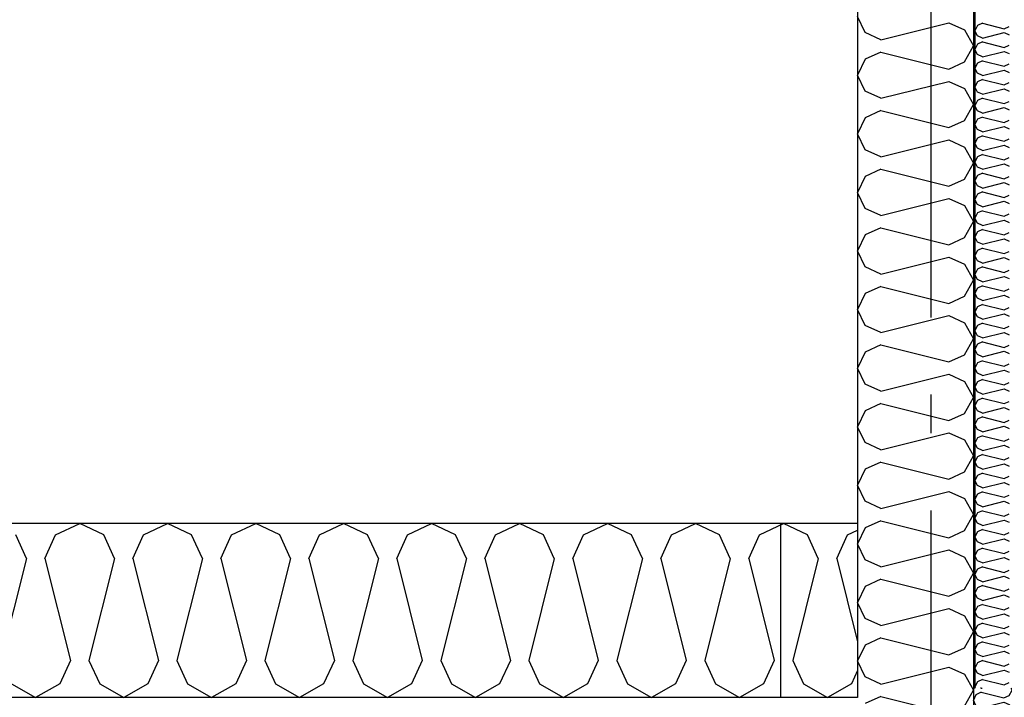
# Model space of a CAD drawing. Header units: millimetres. Extents: x -8544 to 51179, y -2070 to 39312.
# Tile 117 of 165: x 27037 to 28312, y 6858 to 7736. Entities that reach past the tile are written whole.
import ezdxf
from ezdxf.enums import TextEntityAlignment as Align

# ---------------------------------------------------------------- set-up
doc = ezdxf.new("R2010")
doc.units = ezdxf.units.MM
doc.header["$LTSCALE"] = 0.5
doc.header["$MEASUREMENT"] = 0
doc.linetypes.add('Akselinje', pattern=[1500, 1000, -200, 100, -200])
doc.linetypes.add('PLINE', pattern=[0])
for name, color, linetype in [('223- Bjelker', 7, 'Continuous'), ('232- Ikke-bærende yttervegger', 7, 'Continuous'), ('232- Ikke-bærende yttervegger (Skravur)', 7, 'Continuous'), ('232- Ikke-bærende yttervegger (Skravur)(Nye konstruksjoner)', 7, 'Continuous'), ('232- Ikke-bærende yttervegger(Nye konstruksjoner)', 7, 'Continuous'), ('245- Skjørt (Skravur)(Nye konstruksjoner)', 7, 'Continuous'), ('245- Skjørt(Nye konstruksjoner)', 7, 'Continuous'), ('261- Primærkonstruksjon (tak)', 7, 'Continuous'), ('261- Primærkonstruksjon (tak) (Skravur)', 7, 'Continuous'), ('82-- Modullinjer', 7, 'Continuous')]:
    doc.layers.add(name, color=color, linetype=linetype)
doc.styles.add('GENERATED_STYLE_1', font='arial.ttf')

# ---------------------------------------------------------------- blocks, each defined once
blk = doc.blocks.new('*X15')
at = {"layer": '232- Ikke-bærende yttervegger (Skravur)', "linetype": 'PLINE'}
for p, q in [((28131.7, 7718.9), (28121.9, 7739.7)), ((28152.1, 7709.7), (28240, 7731.7)), ((28240, 7731.7), (28260.4, 7722.4)), ((28152.1, 7709.7), (28131.7, 7718.9)), ((28260.4, 7722.4), (28271.9, 7701.7)), ((28260.4, 7681), (28271.9, 7701.7)), ((28152.1, 7693.7), (28131.7, 7684.5)), ((28152.1, 7693.7), (28240, 7671.7)), ((28131.7, 7684.5), (28121.9, 7663.8)), ((28240, 7671.7), (28260.4, 7681)), ((28131.7, 7643.1), (28121.9, 7663.8)), ((28152.1, 7633.8), (28240, 7655.8)), ((28240, 7655.8), (28260.4, 7646.6)), ((28152.1, 7633.8), (28131.7, 7643.1)), ((28260.4, 7646.6), (28271.9, 7625.8)), ((28260.4, 7605.1), (28271.9, 7625.8)), ((28152.1, 7617.9), (28131.7, 7608.6)), ((28152.1, 7617.9), (28240, 7595.9)), ((28131.7, 7608.6), (28121.9, 7587.9)), ((28240, 7595.9), (28260.4, 7605.1)), ((28131.7, 7567.2), (28121.9, 7587.9)), ((28152.1, 7557.9), (28240, 7579.9)), ((28240, 7579.9), (28260.4, 7570.7)), ((28152.1, 7557.9), (28131.7, 7567.2)), ((28260.4, 7570.7), (28271.9, 7550)), ((28260.4, 7529.2), (28271.9, 7550)), ((28152.1, 7542), (28131.7, 7532.7)), ((28152.1, 7542), (28240, 7520)), ((28131.7, 7532.7), (28121.9, 7512)), ((28240, 7520), (28260.4, 7529.2)), ((28131.7, 7491.3), (28121.9, 7512)), ((28152.1, 7482.1), (28240, 7504)), ((28240, 7504), (28260.4, 7494.8)), ((28152.1, 7482.1), (28131.7, 7491.3)), ((28260.4, 7494.8), (28271.9, 7474.1)), ((28260.4, 7453.4), (28271.9, 7474.1)), ((28152.1, 7466.1), (28131.7, 7456.9)), ((28152.1, 7466.1), (28240, 7444.1)), ((28131.7, 7456.9), (28121.9, 7436.1)), ((28240, 7444.1), (28260.4, 7453.4)), ((28131.7, 7415.4), (28121.9, 7436.1)), ((28152.1, 7406.2), (28240, 7428.2)), ((28240, 7428.2), (28260.4, 7418.9)), ((28152.1, 7406.2), (28131.7, 7415.4)), ((28260.4, 7418.9), (28271.9, 7398.2)), ((28260.4, 7377.5), (28271.9, 7398.2)), ((28152.1, 7390.2), (28131.7, 7381)), ((28152.1, 7390.2), (28240, 7368.2)), ((28131.7, 7381), (28121.9, 7360.3)), ((28240, 7368.2), (28260.4, 7377.5)), ((28131.7, 7339.5), (28121.9, 7360.3)), ((28152.1, 7330.3), (28240, 7352.3)), ((28240, 7352.3), (28260.4, 7343)), ((28152.1, 7330.3), (28131.7, 7339.5)), ((28260.4, 7343), (28271.9, 7322.3)), ((28260.4, 7301.6), (28271.9, 7322.3)), ((28152.1, 7314.4), (28131.7, 7305.1)), ((28152.1, 7314.4), (28240, 7292.4)), ((28131.7, 7305.1), (28121.9, 7284.4)), ((28240, 7292.4), (28260.4, 7301.6)), ((28131.7, 7263.7), (28121.9, 7284.4)), ((28152.1, 7254.4), (28240, 7276.4)), ((28240, 7276.4), (28260.4, 7267.2)), ((28152.1, 7254.4), (28131.7, 7263.7)), ((28260.4, 7267.2), (28271.9, 7246.4)), ((28260.4, 7225.7), (28271.9, 7246.4)), ((28152.1, 7238.5), (28131.7, 7229.2)), ((28152.1, 7238.5), (28240, 7216.5)), ((28131.7, 7229.2), (28121.9, 7208.5)), ((28240, 7216.5), (28260.4, 7225.7)), ((28131.7, 7187.8), (28121.9, 7208.5)), ((28152.1, 7178.5), (28240, 7200.5)), ((28240, 7200.5), (28260.4, 7191.3)), ((28260.4, 7191.3), (28271.9, 7170.6)), ((28152.1, 7178.5), (28131.7, 7187.8)), ((28260.4, 7149.8), (28271.9, 7170.6)), ((28131.7, 7153.3), (28121.9, 7132.6)), ((28152.1, 7162.6), (28131.7, 7153.3)), ((28152.1, 7162.6), (28240, 7140.6)), ((28240, 7140.6), (28260.4, 7149.8)), ((28131.7, 7111.9), (28121.9, 7132.6)), ((28152.1, 7102.7), (28240, 7124.7)), ((28240, 7124.7), (28260.4, 7115.4)), ((28260.4, 7115.4), (28271.9, 7094.7)), ((28152.1, 7102.7), (28131.7, 7111.9)), ((28260.4, 7074), (28271.9, 7094.7)), ((28131.7, 7077.5), (28121.9, 7056.7)), ((28152.1, 7086.7), (28131.7, 7077.5)), ((28152.1, 7086.7), (28240, 7064.7)), ((28240, 7064.7), (28260.4, 7074)), ((28131.7, 7036), (28121.9, 7056.7)), ((28152.1, 7026.8), (28240, 7048.8)), ((28240, 7048.8), (28260.4, 7039.5)), ((28260.4, 7039.5), (28271.9, 7018.8)), ((28152.1, 7026.8), (28131.7, 7036)), ((28260.4, 6998.1), (28271.9, 7018.8)), ((28131.7, 7001.6), (28121.9, 6980.9)), ((28152.1, 7010.8), (28131.7, 7001.6)), ((28152.1, 7010.8), (28240, 6988.8)), ((28240, 6988.8), (28260.4, 6998.1)), ((28131.7, 6960.1), (28121.9, 6980.9)), ((28152.1, 6950.9), (28240, 6972.9)), ((28240, 6972.9), (28260.4, 6963.6)), ((28260.4, 6963.6), (28271.9, 6942.9)), ((28152.1, 6950.9), (28131.7, 6960.1)), ((28260.4, 6922.2), (28271.9, 6942.9)), ((28131.7, 6925.7), (28121.9, 6905)), ((28152.1, 6935), (28131.7, 6925.7)), ((28152.1, 6935), (28240, 6913)), ((28240, 6913), (28260.4, 6922.2)), ((28131.7, 6884.3), (28121.9, 6905)), ((28152.1, 6875), (28240, 6897)), ((28240, 6897), (28260.4, 6887.8)), ((28260.4, 6887.8), (28271.9, 6867)), ((28152.1, 6875), (28131.7, 6884.3)), ((28260.4, 6846.3), (28271.9, 6867)), ((28152.1, 6859.1), (28131.7, 6849.8)), ((28152.1, 6859.1), (28240, 6837.1))]:
    blk.add_line(p, q, dxfattribs=at)
blk = doc.blocks.new('*X16')
at = {"layer": '261- Primærkonstruksjon (tak) (Skravur)', "linetype": 'PLINE'}
for p, q in [((27083.5, 7068.4), (27114.6, 7083.2)), ((27145.7, 7068.4), (27114.6, 7083.2)), ((27197.4, 7068.4), (27228.5, 7083.2)), ((27259.6, 7068.4), (27228.5, 7083.2)), ((27311.3, 7068.4), (27342.5, 7083.2)), ((27373.6, 7068.4), (27342.5, 7083.2)), ((27425.3, 7068.4), (27456.4, 7083.2)), ((27487.5, 7068.4), (27456.4, 7083.2)), ((27539.2, 7068.4), (27570.3, 7083.2)), ((27601.4, 7068.4), (27570.3, 7083.2)), ((27653.1, 7068.4), (27684.2, 7083.2)), ((27715.3, 7068.4), (27684.2, 7083.2)), ((27767.1, 7068.4), (27798.2, 7083.2)), ((27829.3, 7068.4), (27798.2, 7083.2)), ((27881, 7068.4), (27912.1, 7083.2)), ((27943.2, 7068.4), (27912.1, 7083.2)), ((27994.9, 7068.4), (28026, 7083.2)), ((28057.1, 7068.4), (28026, 7083.2)), ((27045.7, 7037.9), (27031.8, 7068.4)), ((27069.6, 7037.9), (27083.5, 7068.4)), ((27159.6, 7037.9), (27145.7, 7068.4)), ((27183.5, 7037.9), (27197.4, 7068.4)), ((27273.5, 7037.9), (27259.6, 7068.4)), ((27297.5, 7037.9), (27311.3, 7068.4)), ((27387.5, 7037.9), (27373.6, 7068.4)), ((27411.4, 7037.9), (27425.3, 7068.4)), ((27501.4, 7037.9), (27487.5, 7068.4)), ((27525.3, 7037.9), (27539.2, 7068.4)), ((27615.3, 7037.9), (27601.4, 7068.4)), ((27639.2, 7037.9), (27653.1, 7068.4)), ((27729.2, 7037.9), (27715.3, 7068.4)), ((27753.2, 7037.9), (27767.1, 7068.4)), ((27843.2, 7037.9), (27829.3, 7068.4)), ((27867.1, 7037.9), (27881, 7068.4)), ((27957.1, 7037.9), (27943.2, 7068.4)), ((27981, 7037.9), (27994.9, 7068.4)), ((28071, 7037.9), (28057.1, 7068.4)), ((28094.9, 7037.9), (28108.8, 7068.4)), ((28108.8, 7068.4), (28121.9, 7074.6)), ((27045.7, 7037.9), (27012.6, 6905.8)), ((27069.6, 7037.9), (27102.6, 6905.8)), ((27159.6, 7037.9), (27126.6, 6905.8)), ((27183.5, 7037.9), (27216.6, 6905.8)), ((27273.5, 7037.9), (27240.5, 6905.8)), ((27297.5, 7037.9), (27330.5, 6905.8)), ((27387.5, 7037.9), (27354.4, 6905.8)), ((27411.4, 7037.9), (27444.4, 6905.8)), ((27501.4, 7037.9), (27468.4, 6905.8)), ((27525.3, 7037.9), (27558.3, 6905.8)), ((27615.3, 7037.9), (27582.3, 6905.8)), ((27639.2, 7037.9), (27672.3, 6905.8)), ((27729.2, 7037.9), (27696.2, 6905.8)), ((27753.2, 7037.9), (27786.2, 6905.8)), ((27843.2, 7037.9), (27810.1, 6905.8)), ((27867.1, 7037.9), (27900.1, 6905.8)), ((27957.1, 7037.9), (27924.1, 6905.8)), ((27981, 7037.9), (28014, 6905.8)), ((28071, 7037.9), (28038, 6905.8)), ((28094.9, 7037.9), (28121.9, 6930)), ((27102.6, 6905.8), (27088.8, 6875.3)), ((27126.6, 6905.8), (27140.5, 6875.3)), ((27216.6, 6905.8), (27202.7, 6875.3)), ((27240.5, 6905.8), (27254.4, 6875.3)), ((27330.5, 6905.8), (27316.6, 6875.3)), ((27354.4, 6905.8), (27368.3, 6875.3)), ((27444.4, 6905.8), (27430.5, 6875.3)), ((27468.4, 6905.8), (27482.2, 6875.3)), ((27558.3, 6905.8), (27544.5, 6875.3)), ((27582.3, 6905.8), (27596.2, 6875.3)), ((27672.3, 6905.8), (27658.4, 6875.3)), ((27696.2, 6905.8), (27710.1, 6875.3)), ((27786.2, 6905.8), (27772.3, 6875.3)), ((27810.1, 6905.8), (27824, 6875.3)), ((27900.1, 6905.8), (27886.2, 6875.3)), ((27924.1, 6905.8), (27937.9, 6875.3)), ((28014, 6905.8), (28000.2, 6875.3)), ((28038, 6905.8), (28051.9, 6875.3)), ((28121.9, 6892.5), (28114.1, 6875.3)), ((27026.5, 6875.3), (27057.6, 6857.9)), ((27088.8, 6875.3), (27057.6, 6857.9)), ((27140.5, 6875.3), (27171.6, 6857.9)), ((27202.7, 6875.3), (27171.6, 6857.9)), ((27254.4, 6875.3), (27285.5, 6857.9)), ((27316.6, 6875.3), (27285.5, 6857.9)), ((27368.3, 6875.3), (27399.4, 6857.9)), ((27430.5, 6875.3), (27399.4, 6857.9)), ((27482.2, 6875.3), (27513.3, 6857.9)), ((27544.5, 6875.3), (27513.3, 6857.9)), ((27596.2, 6875.3), (27627.3, 6857.9)), ((27658.4, 6875.3), (27627.3, 6857.9)), ((27710.1, 6875.3), (27741.2, 6857.9)), ((27772.3, 6875.3), (27741.2, 6857.9)), ((27824, 6875.3), (27855.1, 6857.9)), ((27886.2, 6875.3), (27855.1, 6857.9)), ((27937.9, 6875.3), (27969.1, 6857.9)), ((28000.2, 6875.3), (27969.1, 6857.9)), ((28051.9, 6875.3), (28083, 6857.9)), ((28114.1, 6875.3), (28083, 6857.9))]:
    blk.add_line(p, q, dxfattribs=at)
blk = doc.blocks.new('*X37')
at = {"layer": '232- Ikke-bærende yttervegger (Skravur)(Nye konstruksjoner)', "linetype": 'PLINE'}
for p, q in [((28277.1, 7728.1), (28273.9, 7721.4)), ((28283.6, 7731), (28277.1, 7728.1)), ((28283.6, 7731), (28311.7, 7724)), ((28311.7, 7724), (28318.2, 7727)), ((28277.1, 7714.8), (28273.9, 7721.4)), ((28283.6, 7711.9), (28277.1, 7714.8)), ((28283.6, 7711.9), (28311.7, 7718.9)), ((28311.7, 7718.9), (28318.2, 7715.9)), ((28277.1, 7703.8), (28273.9, 7697.2)), ((28283.6, 7706.8), (28277.1, 7703.8)), ((28283.6, 7706.8), (28311.7, 7699.7)), ((28311.7, 7699.7), (28318.2, 7702.7)), ((28277.1, 7690.5), (28273.9, 7697.2)), ((28283.6, 7687.6), (28277.1, 7690.5)), ((28283.6, 7687.6), (28311.7, 7694.6)), ((28311.7, 7694.6), (28318.2, 7691.7)), ((28277.1, 7679.5), (28273.9, 7672.9)), ((28283.6, 7682.5), (28277.1, 7679.5)), ((28283.6, 7682.5), (28311.7, 7675.4)), ((28311.7, 7675.4), (28318.2, 7678.4)), ((28277.1, 7666.3), (28273.9, 7672.9)), ((28283.6, 7663.3), (28277.1, 7666.3)), ((28283.6, 7663.3), (28311.7, 7670.3)), ((28311.7, 7670.3), (28318.2, 7667.4)), ((28277.1, 7655.2), (28273.9, 7648.6)), ((28283.6, 7658.2), (28277.1, 7655.2)), ((28283.6, 7658.2), (28311.7, 7651.2)), ((28311.7, 7651.2), (28318.2, 7654.1)), ((28277.1, 7642), (28273.9, 7648.6)), ((28283.6, 7639), (28277.1, 7642)), ((28283.6, 7639), (28311.7, 7646.1)), ((28311.7, 7646.1), (28318.2, 7643.1)), ((28277.1, 7631), (28273.9, 7624.3)), ((28283.6, 7633.9), (28277.1, 7631)), ((28283.6, 7633.9), (28311.7, 7626.9)), ((28311.7, 7626.9), (28318.2, 7629.8)), ((28277.1, 7617.7), (28273.9, 7624.3)), ((28283.6, 7614.7), (28277.1, 7617.7)), ((28283.6, 7614.7), (28311.7, 7621.8)), ((28311.7, 7621.8), (28318.2, 7618.8)), ((28277.1, 7606.7), (28273.9, 7600)), ((28277.1, 7593.4), (28273.9, 7600)), ((28283.6, 7609.6), (28277.1, 7606.7)), ((28283.6, 7609.6), (28311.7, 7602.6)), ((28311.7, 7602.6), (28318.2, 7605.5)), ((28283.6, 7590.4), (28277.1, 7593.4)), ((28283.6, 7590.4), (28311.7, 7597.5)), ((28311.7, 7597.5), (28318.2, 7594.5)), ((28277.1, 7582.4), (28273.9, 7575.8)), ((28277.1, 7569.1), (28273.9, 7575.8)), ((28283.6, 7585.3), (28277.1, 7582.4)), ((28283.6, 7585.3), (28311.7, 7578.3)), ((28311.7, 7578.3), (28318.2, 7581.3)), ((28283.6, 7566.2), (28277.1, 7569.1)), ((28283.6, 7561.1), (28277.1, 7558.1)), ((28283.6, 7566.2), (28311.7, 7573.2)), ((28283.6, 7561.1), (28311.7, 7554)), ((28311.7, 7573.2), (28318.2, 7570.2)), ((28277.1, 7558.1), (28273.9, 7551.5)), ((28277.1, 7544.8), (28273.9, 7551.5)), ((28283.6, 7541.9), (28311.7, 7548.9)), ((28311.7, 7554), (28318.2, 7557)), ((28311.7, 7548.9), (28318.2, 7546)), ((28283.6, 7541.9), (28277.1, 7544.8)), ((28283.6, 7536.8), (28277.1, 7533.8)), ((28283.6, 7536.8), (28311.7, 7529.7)), ((28277.1, 7533.8), (28273.9, 7527.2)), ((28277.1, 7520.6), (28273.9, 7527.2)), ((28283.6, 7517.6), (28311.7, 7524.6)), ((28311.7, 7529.7), (28318.2, 7532.7)), ((28311.7, 7524.6), (28318.2, 7521.7)), ((28283.6, 7517.6), (28277.1, 7520.6)), ((28283.6, 7512.5), (28277.1, 7509.5)), ((28283.6, 7512.5), (28311.7, 7505.5)), ((28277.1, 7509.5), (28273.9, 7502.9)), ((28277.1, 7496.3), (28273.9, 7502.9)), ((28283.6, 7493.3), (28311.7, 7500.4)), ((28311.7, 7505.5), (28318.2, 7508.4)), ((28311.7, 7500.4), (28318.2, 7497.4)), ((28277.1, 7485.3), (28273.9, 7478.6)), ((28283.6, 7493.3), (28277.1, 7496.3)), ((28283.6, 7488.2), (28277.1, 7485.3)), ((28283.6, 7488.2), (28311.7, 7481.2)), ((28277.1, 7472), (28273.9, 7478.6)), ((28283.6, 7469), (28277.1, 7472)), ((28283.6, 7469), (28311.7, 7476.1)), ((28311.7, 7481.2), (28318.2, 7484.1)), ((28311.7, 7476.1), (28318.2, 7473.1)), ((28277.1, 7461), (28273.9, 7454.4)), ((28283.6, 7463.9), (28277.1, 7461)), ((28283.6, 7463.9), (28311.7, 7456.9)), ((28311.7, 7456.9), (28318.2, 7459.9)), ((28277.1, 7447.7), (28273.9, 7454.4)), ((28283.6, 7444.8), (28277.1, 7447.7)), ((28283.6, 7444.8), (28311.7, 7451.8)), ((28311.7, 7451.8), (28318.2, 7448.8)), ((28277.1, 7436.7), (28273.9, 7430.1)), ((28283.6, 7439.7), (28277.1, 7436.7)), ((28283.6, 7439.7), (28311.7, 7432.6)), ((28311.7, 7432.6), (28318.2, 7435.6)), ((28277.1, 7423.4), (28273.9, 7430.1)), ((28283.6, 7420.5), (28277.1, 7423.4)), ((28283.6, 7420.5), (28311.7, 7427.5)), ((28311.7, 7427.5), (28318.2, 7424.6)), ((28277.1, 7412.4), (28273.9, 7405.8)), ((28283.6, 7415.4), (28277.1, 7412.4)), ((28283.6, 7415.4), (28311.7, 7408.3)), ((28311.7, 7408.3), (28318.2, 7411.3)), ((28277.1, 7399.2), (28273.9, 7405.8)), ((28283.6, 7396.2), (28277.1, 7399.2)), ((28283.6, 7396.2), (28311.7, 7403.2)), ((28311.7, 7403.2), (28318.2, 7400.3)), ((28277.1, 7388.1), (28273.9, 7381.5)), ((28283.6, 7391.1), (28277.1, 7388.1)), ((28283.6, 7391.1), (28311.7, 7384.1)), ((28311.7, 7384.1), (28318.2, 7387)), ((28277.1, 7374.9), (28273.9, 7381.5)), ((28283.6, 7371.9), (28277.1, 7374.9)), ((28283.6, 7371.9), (28311.7, 7379)), ((28311.7, 7379), (28318.2, 7376)), ((28277.1, 7363.9), (28273.9, 7357.2)), ((28277.1, 7350.6), (28273.9, 7357.2)), ((28283.6, 7366.8), (28277.1, 7363.9)), ((28283.6, 7366.8), (28311.7, 7359.8)), ((28311.7, 7359.8), (28318.2, 7362.7)), ((28283.6, 7347.6), (28277.1, 7350.6)), ((28283.6, 7347.6), (28311.7, 7354.7)), ((28311.7, 7354.7), (28318.2, 7351.7)), ((28277.1, 7339.6), (28273.9, 7332.9)), ((28277.1, 7326.3), (28273.9, 7332.9)), ((28283.6, 7342.5), (28277.1, 7339.6)), ((28283.6, 7342.5), (28311.7, 7335.5)), ((28311.7, 7335.5), (28318.2, 7338.5)), ((28283.6, 7323.4), (28277.1, 7326.3)), ((28283.6, 7323.4), (28311.7, 7330.4)), ((28311.7, 7330.4), (28318.2, 7327.4)), ((28277.1, 7315.3), (28273.9, 7308.7)), ((28277.1, 7302), (28273.9, 7308.7)), ((28283.6, 7318.3), (28277.1, 7315.3)), ((28283.6, 7318.3), (28311.7, 7311.2)), ((28283.6, 7299.1), (28311.7, 7306.1)), ((28311.7, 7311.2), (28318.2, 7314.2)), ((28311.7, 7306.1), (28318.2, 7303.2)), ((28283.6, 7299.1), (28277.1, 7302)), ((28283.6, 7294), (28277.1, 7291)), ((28283.6, 7294), (28311.7, 7286.9)), ((28277.1, 7291), (28273.9, 7284.4)), ((28277.1, 7277.8), (28273.9, 7284.4)), ((28283.6, 7274.8), (28311.7, 7281.8)), ((28311.7, 7286.9), (28318.2, 7289.9)), ((28311.7, 7281.8), (28318.2, 7278.9)), ((28283.6, 7274.8), (28277.1, 7277.8)), ((28283.6, 7269.7), (28277.1, 7266.7)), ((28283.6, 7269.7), (28311.7, 7262.7)), ((28277.1, 7266.7), (28273.9, 7260.1)), ((28277.1, 7253.5), (28273.9, 7260.1)), ((28283.6, 7250.5), (28311.7, 7257.5)), ((28311.7, 7262.7), (28318.2, 7265.6)), ((28311.7, 7257.5), (28318.2, 7254.6)), ((28277.1, 7242.5), (28273.9, 7235.8)), ((28283.6, 7250.5), (28277.1, 7253.5)), ((28283.6, 7245.4), (28277.1, 7242.5)), ((28283.6, 7245.4), (28311.7, 7238.4)), ((28277.1, 7229.2), (28273.9, 7235.8)), ((28283.6, 7226.2), (28311.7, 7233.3)), ((28311.7, 7238.4), (28318.2, 7241.3)), ((28311.7, 7233.3), (28318.2, 7230.3)), ((28277.1, 7218.2), (28273.9, 7211.5)), ((28283.6, 7226.2), (28277.1, 7229.2)), ((28283.6, 7221.1), (28277.1, 7218.2)), ((28283.6, 7221.1), (28311.7, 7214.1)), ((28311.7, 7214.1), (28318.2, 7217)), ((28277.1, 7204.9), (28273.9, 7211.5)), ((28283.6, 7201.9), (28277.1, 7204.9)), ((28283.6, 7201.9), (28311.7, 7209)), ((28311.7, 7209), (28318.2, 7206)), ((28277.1, 7193.9), (28273.9, 7187.3)), ((28283.6, 7196.8), (28277.1, 7193.9)), ((28283.6, 7196.8), (28311.7, 7189.8)), ((28311.7, 7189.8), (28318.2, 7192.8)), ((28277.1, 7180.6), (28273.9, 7187.3)), ((28283.6, 7177.7), (28277.1, 7180.6)), ((28283.6, 7177.7), (28311.7, 7184.7)), ((28311.7, 7184.7), (28318.2, 7181.7)), ((28277.1, 7169.6), (28273.9, 7163)), ((28283.6, 7172.6), (28277.1, 7169.6)), ((28283.6, 7172.6), (28311.7, 7165.5)), ((28311.7, 7165.5), (28318.2, 7168.5)), ((28277.1, 7156.3), (28273.9, 7163)), ((28283.6, 7153.4), (28277.1, 7156.3)), ((28283.6, 7153.4), (28311.7, 7160.4)), ((28311.7, 7160.4), (28318.2, 7157.5)), ((28277.1, 7145.3), (28273.9, 7138.7)), ((28283.6, 7148.3), (28277.1, 7145.3)), ((28283.6, 7148.3), (28311.7, 7141.2)), ((28311.7, 7141.2), (28318.2, 7144.2)), ((28277.1, 7132.1), (28273.9, 7138.7)), ((28283.6, 7129.1), (28277.1, 7132.1)), ((28283.6, 7129.1), (28311.7, 7136.1)), ((28311.7, 7136.1), (28318.2, 7133.2)), ((28277.1, 7121), (28273.9, 7114.4)), ((28283.6, 7124), (28277.1, 7121)), ((28283.6, 7124), (28311.7, 7117)), ((28311.7, 7117), (28318.2, 7119.9)), ((28277.1, 7107.8), (28273.9, 7114.4)), ((28283.6, 7104.8), (28277.1, 7107.8)), ((28283.6, 7104.8), (28311.7, 7111.9)), ((28311.7, 7111.9), (28318.2, 7108.9)), ((28277.1, 7096.8), (28273.9, 7090.1)), ((28277.1, 7083.5), (28273.9, 7090.1)), ((28283.6, 7099.7), (28277.1, 7096.8)), ((28283.6, 7099.7), (28311.7, 7092.7)), ((28311.7, 7092.7), (28318.2, 7095.6)), ((28283.6, 7080.5), (28277.1, 7083.5)), ((28283.6, 7080.5), (28311.7, 7087.6)), ((28311.7, 7087.6), (28318.2, 7084.6)), ((28277.1, 7072.5), (28273.9, 7065.9)), ((28277.1, 7059.2), (28273.9, 7065.9)), ((28283.6, 7075.4), (28277.1, 7072.5)), ((28283.6, 7075.4), (28311.7, 7068.4)), ((28311.7, 7068.4), (28318.2, 7071.4)), ((28283.6, 7056.3), (28277.1, 7059.2)), ((28283.6, 7051.2), (28277.1, 7048.2)), ((28283.6, 7056.3), (28311.7, 7063.3)), ((28283.6, 7051.2), (28311.7, 7044.1)), ((28311.7, 7063.3), (28318.2, 7060.3)), ((28277.1, 7048.2), (28273.9, 7041.6)), ((28277.1, 7034.9), (28273.9, 7041.6)), ((28283.6, 7032), (28311.7, 7039)), ((28311.7, 7044.1), (28318.2, 7047.1)), ((28311.7, 7039), (28318.2, 7036.1)), ((28283.6, 7032), (28277.1, 7034.9)), ((28283.6, 7026.9), (28277.1, 7023.9)), ((28283.6, 7026.9), (28311.7, 7019.8)), ((28277.1, 7023.9), (28273.9, 7017.3)), ((28277.1, 7010.7), (28273.9, 7017.3)), ((28283.6, 7007.7), (28311.7, 7014.7)), ((28311.7, 7019.8), (28318.2, 7022.8)), ((28311.7, 7014.7), (28318.2, 7011.8)), ((28283.6, 7007.7), (28277.1, 7010.7)), ((28283.6, 7002.6), (28277.1, 6999.6)), ((28283.6, 7002.6), (28311.7, 6995.6)), ((28277.1, 6999.6), (28273.9, 6993)), ((28277.1, 6986.4), (28273.9, 6993)), ((28283.6, 6983.4), (28311.7, 6990.5)), ((28311.7, 6995.6), (28318.2, 6998.5)), ((28311.7, 6990.5), (28318.2, 6987.5)), ((28277.1, 6975.4), (28273.9, 6968.7)), ((28283.6, 6983.4), (28277.1, 6986.4)), ((28283.6, 6978.3), (28277.1, 6975.4)), ((28283.6, 6978.3), (28311.7, 6971.3)), ((28277.1, 6962.1), (28273.9, 6968.7)), ((28283.6, 6959.1), (28277.1, 6962.1)), ((28283.6, 6959.1), (28311.7, 6966.2)), ((28311.7, 6971.3), (28318.2, 6974.2)), ((28311.7, 6966.2), (28318.2, 6963.2)), ((28277.1, 6951.1), (28273.9, 6944.4)), ((28283.6, 6954), (28277.1, 6951.1)), ((28283.6, 6954), (28311.7, 6947)), ((28311.7, 6947), (28318.2, 6950)), ((28277.1, 6937.8), (28273.9, 6944.4)), ((28283.6, 6934.9), (28277.1, 6937.8)), ((28283.6, 6934.9), (28311.7, 6941.9)), ((28311.7, 6941.9), (28318.2, 6938.9)), ((28277.1, 6926.8), (28273.9, 6920.2)), ((28283.6, 6929.8), (28277.1, 6926.8)), ((28283.6, 6929.8), (28311.7, 6922.7)), ((28311.7, 6922.7), (28318.2, 6925.7)), ((28277.1, 6913.5), (28273.9, 6920.2)), ((28283.6, 6910.6), (28277.1, 6913.5)), ((28283.6, 6910.6), (28311.7, 6917.6)), ((28311.7, 6917.6), (28318.2, 6914.7)), ((28277.1, 6902.5), (28273.9, 6895.9)), ((28283.6, 6905.5), (28277.1, 6902.5)), ((28283.6, 6905.5), (28311.7, 6898.4)), ((28311.7, 6898.4), (28318.2, 6901.4)), ((28277.1, 6889.3), (28273.9, 6895.9)), ((28283.6, 6886.3), (28277.1, 6889.3)), ((28283.6, 6886.3), (28311.7, 6893.3)), ((28311.7, 6893.3), (28318.2, 6890.4)), ((28277.1, 6878.2), (28273.9, 6871.6)), ((28283.6, 6881.2), (28277.1, 6878.2)), ((28283.6, 6881.2), (28311.7, 6874.2)), ((28311.7, 6874.2), (28318.2, 6877.1)), ((28274.7, 6870), (28273.9, 6871.6))]:
    blk.add_line(p, q, dxfattribs=at)
blk = doc.blocks.new('*X71')
at = {"layer": '245- Skjørt (Skravur)(Nye konstruksjoner)', "linetype": 'PLINE'}
for p, q in [((28275.2, 6861.3), (28271.9, 6854.4)), ((28282, 6864.4), (28275.2, 6861.3)), ((28282, 6869.7), (28281.3, 6870)), ((28282, 6869.7), (28283.2, 6870)), ((28282, 6864.4), (28311.3, 6857.1)), ((28311.3, 6857.1), (28318.1, 6860.1)), ((28318.1, 6860.1), (28321.9, 6867)), ((28320.3, 6870), (28321.9, 6867)), ((28275.2, 6847.5), (28271.9, 6854.4)), ((28282, 6844.4), (28275.2, 6847.5)), ((28282, 6844.4), (28311.3, 6851.7)), ((28311.3, 6851.7), (28318.1, 6848.7)), ((28318.1, 6848.7), (28321.9, 6841.8)), ((28275.2, 6836), (28271.9, 6829.1)), ((28282, 6839.1), (28275.2, 6836)), ((28282, 6839.1), (28311.3, 6831.8)), ((28311.3, 6831.8), (28318.1, 6834.8)), ((28318.1, 6834.8), (28321.9, 6841.8)), ((28275.2, 6822.2), (28271.9, 6829.1)), ((28282, 6819.1), (28275.2, 6822.2)), ((28282, 6819.1), (28311.3, 6826.5)), ((28311.3, 6826.5), (28318.1, 6823.4)), ((28318.1, 6823.4), (28321.9, 6816.5)), ((28275.2, 6810.7), (28271.9, 6803.8)), ((28282, 6813.8), (28275.2, 6810.7)), ((28282, 6813.8), (28311.3, 6806.5)), ((28311.3, 6806.5), (28318.1, 6809.6)), ((28318.1, 6809.6), (28321.9, 6816.5)), ((28275.2, 6796.9), (28271.9, 6803.8)), ((28282, 6793.8), (28275.2, 6796.9)), ((28282, 6793.8), (28311.3, 6801.2)), ((28311.3, 6801.2), (28318.1, 6798.1)), ((28318.1, 6798.1), (28321.9, 6791.2)), ((28275.2, 6785.4), (28271.9, 6778.5)), ((28282, 6788.5), (28275.2, 6785.4)), ((28282, 6788.5), (28311.3, 6781.2)), ((28311.3, 6781.2), (28318.1, 6784.3)), ((28318.1, 6784.3), (28321.9, 6791.2)), ((28275.2, 6771.6), (28271.9, 6778.5)), ((28282, 6768.5), (28275.2, 6771.6)), ((28282, 6768.5), (28311.3, 6775.9)), ((28311.3, 6775.9), (28318.1, 6772.8)), ((28318.1, 6772.8), (28321.9, 6765.9)), ((28275.2, 6760.1), (28271.9, 6753.2)), ((28282, 6763.2), (28275.2, 6760.1)), ((28282, 6763.2), (28311.3, 6755.9)), ((28311.3, 6755.9), (28318.1, 6759)), ((28318.1, 6759), (28321.9, 6765.9)), ((28275.2, 6746.3), (28271.9, 6753.2)), ((28282, 6743.2), (28275.2, 6746.3)), ((28282, 6743.2), (28311.3, 6750.6)), ((28311.3, 6750.6), (28318.1, 6747.5)), ((28318.1, 6747.5), (28321.9, 6740.6)), ((28275.2, 6734.8), (28271.9, 6727.9)), ((28282, 6737.9), (28275.2, 6734.8)), ((28282, 6737.9), (28311.3, 6730.6)), ((28311.3, 6730.6), (28318.1, 6733.7)), ((28318.1, 6733.7), (28321.9, 6740.6)), ((28275.2, 6721), (28271.9, 6727.9)), ((28282, 6717.9), (28275.2, 6721)), ((28282, 6717.9), (28311.3, 6725.3)), ((28311.3, 6725.3), (28318.1, 6722.2)), ((28318.1, 6722.2), (28321.9, 6715.3)), ((28275.2, 6709.6), (28271.9, 6702.6)), ((28282, 6712.6), (28275.2, 6709.6)), ((28282, 6712.6), (28311.3, 6705.3)), ((28311.3, 6705.3), (28318.1, 6708.4)), ((28318.1, 6708.4), (28321.9, 6715.3)), ((28275.2, 6695.7), (28271.9, 6702.6)), ((28282, 6692.7), (28275.2, 6695.7)), ((28282, 6692.7), (28311.3, 6700)), ((28311.3, 6700), (28318.1, 6696.9)), ((28318.1, 6696.9), (28321.9, 6690)), ((28275.2, 6684.3), (28271.9, 6677.3)), ((28282, 6687.3), (28275.2, 6684.3)), ((28282, 6687.3), (28311.3, 6680)), ((28311.3, 6680), (28318.1, 6683.1)), ((28318.1, 6683.1), (28321.9, 6690)), ((28275.2, 6670.4), (28271.9, 6677.3)), ((28282, 6667.4), (28275.2, 6670.4)), ((28282, 6667.4), (28311.3, 6674.7)), ((28311.3, 6674.7), (28318.1, 6671.6)), ((28318.1, 6671.6), (28321.9, 6664.7)), ((28275.2, 6659), (28271.9, 6652.1)), ((28282, 6662), (28275.2, 6659)), ((28282, 6662), (28311.3, 6654.7)), ((28311.3, 6654.7), (28318.1, 6657.8)), ((28318.1, 6657.8), (28321.9, 6664.7)), ((28275.2, 6645.1), (28271.9, 6652.1)), ((28282, 6642.1), (28275.2, 6645.1)), ((28282, 6642.1), (28311.3, 6649.4)), ((28311.3, 6649.4), (28318.1, 6646.3)), ((28318.1, 6646.3), (28321.9, 6639.4)), ((28275.2, 6633.7), (28271.9, 6626.8)), ((28282, 6636.8), (28275.2, 6633.7)), ((28282, 6636.8), (28311.3, 6629.4)), ((28311.3, 6629.4), (28318.1, 6632.5)), ((28318.1, 6632.5), (28321.9, 6639.4)), ((28275.2, 6619.9), (28271.9, 6626.8)), ((28282, 6616.8), (28275.2, 6619.9)), ((28282, 6616.8), (28311.3, 6624.1)), ((28311.3, 6624.1), (28318.1, 6621)), ((28318.1, 6621), (28321.9, 6614.1)), ((28275.2, 6608.4), (28271.9, 6601.5)), ((28282, 6611.5), (28275.2, 6608.4)), ((28282, 6611.5), (28311.3, 6604.1)), ((28311.3, 6604.1), (28318.1, 6607.2)), ((28318.1, 6607.2), (28321.9, 6614.1)), ((28275.2, 6594.6), (28271.9, 6601.5)), ((28282, 6591.5), (28275.2, 6594.6)), ((28282, 6591.5), (28311.3, 6598.8)), ((28311.3, 6598.8), (28318.1, 6595.7)), ((28318.1, 6595.7), (28321.9, 6588.8)), ((28275.2, 6583.1), (28271.9, 6576.2)), ((28282, 6586.2), (28275.2, 6583.1)), ((28282, 6586.2), (28311.3, 6578.8)), ((28311.3, 6578.8), (28318.1, 6581.9)), ((28318.1, 6581.9), (28321.9, 6588.8)), ((28275.2, 6569.3), (28271.9, 6576.2)), ((28282, 6566.2), (28275.2, 6569.3)), ((28282, 6566.2), (28311.3, 6573.5)), ((28311.3, 6573.5), (28318.1, 6570.4)), ((28318.1, 6570.4), (28321.9, 6563.5)), ((28275.2, 6557.8), (28271.9, 6550.9)), ((28282, 6560.9), (28275.2, 6557.8)), ((28282, 6560.9), (28311.3, 6553.5)), ((28311.3, 6553.5), (28318.1, 6556.6)), ((28318.1, 6556.6), (28321.9, 6563.5)), ((28275.2, 6544), (28271.9, 6550.9)), ((28282, 6540.9), (28275.2, 6544)), ((28282, 6540.9), (28311.3, 6548.2)), ((28311.3, 6548.2), (28318.1, 6545.1)), ((28318.1, 6545.1), (28321.9, 6538.2)), ((28275.2, 6532.5), (28271.9, 6525.6)), ((28282, 6535.6), (28275.2, 6532.5)), ((28282, 6535.6), (28311.3, 6528.2)), ((28311.3, 6528.2), (28318.1, 6531.3)), ((28318.1, 6531.3), (28321.9, 6538.2)), ((28275.2, 6518.7), (28271.9, 6525.6)), ((28282, 6515.6), (28275.2, 6518.7)), ((28282, 6515.6), (28311.3, 6522.9)), ((28311.3, 6522.9), (28318.1, 6519.9)), ((28318.1, 6519.9), (28321.9, 6512.9)), ((28275.2, 6507.2), (28271.9, 6500.3)), ((28282, 6510.3), (28275.2, 6507.2)), ((28282, 6510.3), (28311.3, 6503)), ((28311.3, 6503), (28318.1, 6506)), ((28318.1, 6506), (28321.9, 6512.9)), ((28275.2, 6493.4), (28271.9, 6500.3)), ((28282, 6490.3), (28275.2, 6493.4)), ((28282, 6490.3), (28311.3, 6497.6)), ((28311.3, 6497.6), (28318.1, 6494.6)), ((28318.1, 6494.6), (28321.9, 6487.7)), ((28275.2, 6481.9), (28271.9, 6475)), ((28282, 6485), (28275.2, 6481.9)), ((28282, 6485), (28311.3, 6477.7)), ((28311.3, 6477.7), (28318.1, 6480.7)), ((28318.1, 6480.7), (28321.9, 6487.7)), ((28275.2, 6468.1), (28271.9, 6475)), ((28282, 6465), (28275.2, 6468.1)), ((28282, 6465), (28311.3, 6472.3)), ((28311.3, 6472.3), (28318.1, 6469.3)), ((28318.1, 6469.3), (28321.9, 6462.4)), ((28275.2, 6456.6), (28271.9, 6449.7)), ((28282, 6459.7), (28275.2, 6456.6)), ((28282, 6459.7), (28311.3, 6452.4)), ((28311.3, 6452.4), (28318.1, 6455.5)), ((28318.1, 6455.5), (28321.9, 6462.4)), ((28275.2, 6442.8), (28271.9, 6449.7)), ((28282, 6439.7), (28275.2, 6442.8)), ((28282, 6439.7), (28311.3, 6447.1)), ((28311.3, 6447.1), (28318.1, 6444)), ((28318.1, 6444), (28321.9, 6437.1)), ((28275.2, 6431.3), (28271.9, 6424.4)), ((28282, 6434.4), (28275.2, 6431.3)), ((28282, 6434.4), (28311.3, 6427.1)), ((28311.3, 6427.1), (28318.1, 6430.2)), ((28318.1, 6430.2), (28321.9, 6437.1)), ((28275.2, 6417.5), (28271.9, 6424.4)), ((28282, 6414.4), (28275.2, 6417.5)), ((28282, 6414.4), (28311.3, 6421.8)), ((28311.3, 6421.8), (28318.1, 6418.7)), ((28318.1, 6418.7), (28321.9, 6411.8)), ((28275.2, 6406), (28271.9, 6399.1)), ((28282, 6409.1), (28275.2, 6406)), ((28282, 6409.1), (28311.3, 6401.8)), ((28311.3, 6401.8), (28318.1, 6404.9)), ((28318.1, 6404.9), (28321.9, 6411.8)), ((28275.2, 6392.2), (28271.9, 6399.1)), ((28282, 6389.1), (28275.2, 6392.2)), ((28282, 6389.1), (28311.3, 6396.5)), ((28311.3, 6396.5), (28318.1, 6393.4)), ((28318.1, 6393.4), (28321.9, 6386.5)), ((28275.2, 6380.7), (28271.9, 6373.8)), ((28282, 6383.8), (28275.2, 6380.7)), ((28282, 6383.8), (28311.3, 6376.5)), ((28311.3, 6376.5), (28318.1, 6379.6)), ((28318.1, 6379.6), (28321.9, 6386.5)), ((28275.2, 6366.9), (28271.9, 6373.8)), ((28282, 6363.8), (28275.2, 6366.9)), ((28282, 6363.8), (28311.3, 6371.2)), ((28311.3, 6371.2), (28318.1, 6368.1)), ((28318.1, 6368.1), (28321.9, 6361.2)), ((28275.2, 6355.4), (28271.9, 6348.5)), ((28282, 6358.5), (28275.2, 6355.4)), ((28282, 6358.5), (28311.3, 6351.2)), ((28311.3, 6351.2), (28318.1, 6354.3)), ((28318.1, 6354.3), (28321.9, 6361.2)), ((28275.2, 6341.6), (28271.9, 6348.5)), ((28282, 6338.6), (28275.2, 6341.6)), ((28282, 6338.6), (28311.3, 6345.9)), ((28311.3, 6345.9), (28318.1, 6342.8)), ((28318.1, 6342.8), (28321.9, 6335.9)), ((28275.2, 6330.2), (28271.9, 6323.2)), ((28282, 6333.2), (28275.2, 6330.2)), ((28282, 6333.2), (28311.3, 6325.9)), ((28311.3, 6325.9), (28318.1, 6329)), ((28318.1, 6329), (28321.9, 6335.9)), ((28275.2, 6316.3), (28271.9, 6323.2)), ((28282, 6313.3), (28275.2, 6316.3)), ((28282, 6313.3), (28311.3, 6320.6)), ((28311.3, 6320.6), (28318.1, 6317.5)), ((28318.1, 6317.5), (28321.9, 6310.6)), ((28275.2, 6304.9), (28271.9, 6298)), ((28282, 6307.9), (28275.2, 6304.9)), ((28282, 6307.9), (28311.3, 6300.6)), ((28311.3, 6300.6), (28318.1, 6303.7)), ((28318.1, 6303.7), (28321.9, 6310.6)), ((28275.2, 6291), (28271.9, 6298)), ((28282, 6288), (28275.2, 6291)), ((28282, 6288), (28311.3, 6295.3)), ((28311.3, 6295.3), (28318.1, 6292.2)), ((28318.1, 6292.2), (28321.9, 6285.3)), ((28275.2, 6279.6), (28271.9, 6272.7)), ((28282, 6282.7), (28275.2, 6279.6)), ((28282, 6282.7), (28311.3, 6275.3)), ((28311.3, 6275.3), (28318.1, 6278.4)), ((28318.1, 6278.4), (28321.9, 6285.3)), ((28275.2, 6265.8), (28271.9, 6272.7)), ((28282, 6262.7), (28275.2, 6265.8)), ((28282, 6262.7), (28311.3, 6270)), ((28311.3, 6270), (28318.1, 6266.9)), ((28318.1, 6266.9), (28321.9, 6260)), ((28275.2, 6254.3), (28271.9, 6247.4)), ((28282, 6257.4), (28275.2, 6254.3)), ((28282, 6257.4), (28311.3, 6250)), ((28311.3, 6250), (28318.1, 6253.1)), ((28318.1, 6253.1), (28321.9, 6260)), ((28275.2, 6240.5), (28271.9, 6247.4)), ((28282, 6237.4), (28275.2, 6240.5)), ((28282, 6237.4), (28311.3, 6244.7)), ((28311.3, 6244.7), (28318.1, 6241.6)), ((28318.1, 6241.6), (28321.9, 6234.7)), ((28275.2, 6229), (28271.9, 6222.1)), ((28275.2, 6215.2), (28271.9, 6222.1)), ((28282, 6232.1), (28275.2, 6229)), ((28282, 6232.1), (28311.3, 6224.7)), ((28311.3, 6224.7), (28318.1, 6227.8)), ((28318.1, 6227.8), (28321.9, 6234.7)), ((28282, 6212.1), (28275.2, 6215.2)), ((28282, 6212.1), (28311.3, 6219.4)), ((28311.3, 6219.4), (28318.1, 6216.3)), ((28318.1, 6216.3), (28321.9, 6209.4)), ((28318.1, 6202.5), (28321.9, 6209.4)), ((28275.2, 6203.7), (28271.9, 6196.8)), ((28275.2, 6189.9), (28271.9, 6196.8)), ((28282, 6206.8), (28275.2, 6203.7)), ((28282, 6206.8), (28311.3, 6199.4)), ((28311.3, 6199.4), (28318.1, 6202.5)), ((28282, 6186.8), (28275.2, 6189.9)), ((28282, 6186.8), (28311.3, 6194.1)), ((28311.3, 6194.1), (28318.1, 6191)), ((28318.1, 6191), (28321.9, 6184.1)), ((28318.1, 6177.2), (28321.9, 6184.1)), ((28275.2, 6178.4), (28271.9, 6171.5)), ((28275.2, 6164.6), (28271.9, 6171.5)), ((28282, 6181.5), (28275.2, 6178.4)), ((28282, 6181.5), (28311.3, 6174.1)), ((28311.3, 6174.1), (28318.1, 6177.2)), ((28282, 6161.5), (28275.2, 6164.6)), ((28282, 6161.5), (28311.3, 6168.8)), ((28311.3, 6168.8), (28318.1, 6165.8)), ((28318.1, 6165.8), (28321.9, 6158.8)), ((28318.1, 6151.9), (28321.9, 6158.8)), ((28275.2, 6153.1), (28271.9, 6146.2)), ((28275.2, 6139.3), (28271.9, 6146.2)), ((28282, 6156.2), (28275.2, 6153.1)), ((28282, 6156.2), (28311.3, 6148.9)), ((28311.3, 6148.9), (28318.1, 6151.9)), ((28282, 6136.2), (28275.2, 6139.3)), ((28282, 6136.2), (28311.3, 6143.5)), ((28311.3, 6143.5), (28318.1, 6140.5)), ((28318.1, 6140.5), (28321.9, 6133.6)), ((28318.1, 6126.6), (28321.9, 6133.6)), ((28275.2, 6127.8), (28271.9, 6120.9)), ((28275.2, 6114), (28271.9, 6120.9)), ((28282, 6130.9), (28275.2, 6127.8)), ((28282, 6130.9), (28311.3, 6123.6)), ((28311.3, 6123.6), (28318.1, 6126.6)), ((28282, 6110.9), (28275.2, 6114)), ((28282, 6110.9), (28311.3, 6118.2)), ((28311.3, 6118.2), (28318.1, 6115.2)), ((28318.1, 6115.2), (28321.9, 6108.3)), ((28318.1, 6101.4), (28321.9, 6108.3)), ((28275.2, 6102.5), (28271.9, 6095.6)), ((28274.6, 6090), (28271.9, 6095.6)), ((28282, 6105.6), (28275.2, 6102.5)), ((28282, 6105.6), (28311.3, 6098.3)), ((28311.3, 6098.3), (28318.1, 6101.4)), ((28299.5, 6090), (28311.3, 6093)), ((28311.3, 6093), (28317.8, 6090))]:
    blk.add_line(p, q, dxfattribs=at)
blk = doc.blocks.new('Standard grid marker[13]', base_point=(28216.9, 12550))
at = {"layer": '82-- Modullinjer', "linetype": 'Akselinje'}
blk.add_line((28216.9, 12350), (28216.9, 1550), dxfattribs=at)
at = {"layer": '82-- Modullinjer', "style": 'GENERATED_STYLE_1'}
for tag, p in [('AC_MarkerText_1_0', (28216.9, 12887.5)), ('AC_MarkerText_1_1', (28216.9, 1187.5))]:
    blk.add_attdef(tag, text='', height=175, rotation=360, dxfattribs=at).set_placement(p, align=Align.TOP_CENTER)

msp = doc.modelspace()

# ---------------------------------------------------------------- hatches: boundary and pattern name
at = {"layer": '232- Ikke-bærende yttervegger (Skravur)(Nye konstruksjoner)', "linetype": 'Continuous'}
msp.add_hatch(color=256, dxfattribs=at).paths.add_polyline_path([(28273.9, 8064.8), (28271.9, 8064.8), (28271.9, 6870), (28273.9, 6870)])

# ---------------------------------------------------------------- linework, layer by layer
at = {"layer": '223- Bjelker', "linetype": 'PLINE'}
msp.add_line((28021.9, 7083.2), (28021.9, 6857.9), dxfattribs=at)
at = {"layer": '232- Ikke-bærende yttervegger', "linetype": 'PLINE'}
for p, q in [((28121.9, 8064.8), (28121.9, 7083.2)), ((28121.9, 7083.2), (28121.9, 6857.9))]:
    msp.add_line(p, q, dxfattribs=at)
at = {"layer": '232- Ikke-bærende yttervegger', "linetype": 'PLINE', "flags": 128}
msp.add_lwpolyline([(28271.9, 8064.8), (28271.9, 6870), (28271.9, 6090)], dxfattribs=at)
at = {"layer": '232- Ikke-bærende yttervegger(Nye konstruksjoner)', "linetype": 'PLINE'}
msp.add_line((28273.9, 8064.8), (28273.9, 6870), dxfattribs=at)
at = {"layer": '245- Skjørt(Nye konstruksjoner)', "linetype": 'PLINE'}
msp.add_line((28273.9, 6870), (28271.9, 6870), dxfattribs=at)
at = {"layer": '261- Primærkonstruksjon (tak)', "linetype": 'PLINE'}
for p, q in [((28021.9, 7083.2), (26011.9, 7083.2)), ((28121.9, 7083.2), (28021.9, 7083.2))]:
    msp.add_line(p, q, dxfattribs=at)
at = {"layer": '261- Primærkonstruksjon (tak)', "linetype": 'PLINE', "flags": 128}
msp.add_lwpolyline([(28121.9, 6857.9), (28066.2, 6857.9), (28021.9, 6857.9), (26011.9, 6857.9), (25961.9, 6857.9), (25936.2, 6857.9), (25911.9, 6857.9)], dxfattribs=at)

# ---------------------------------------------------------------- block references
at = {"layer": '232- Ikke-bærende yttervegger'}
msp.add_blockref('*X15', (0, 0), dxfattribs=at)
at = {"layer": '232- Ikke-bærende yttervegger(Nye konstruksjoner)'}
msp.add_blockref('*X37', (0, 0), dxfattribs=at)
at = {"layer": '245- Skjørt(Nye konstruksjoner)'}
msp.add_blockref('*X71', (0, 0), dxfattribs=at)
at = {"layer": '261- Primærkonstruksjon (tak)'}
msp.add_blockref('*X16', (0, 0), dxfattribs=at)
at = {"layer": '82-- Modullinjer', "linetype": 'PLINE'}
msp.add_blockref('Standard grid marker[13]', (28216.9, 12550), dxfattribs=at)

doc.saveas('drawing.dxf')
